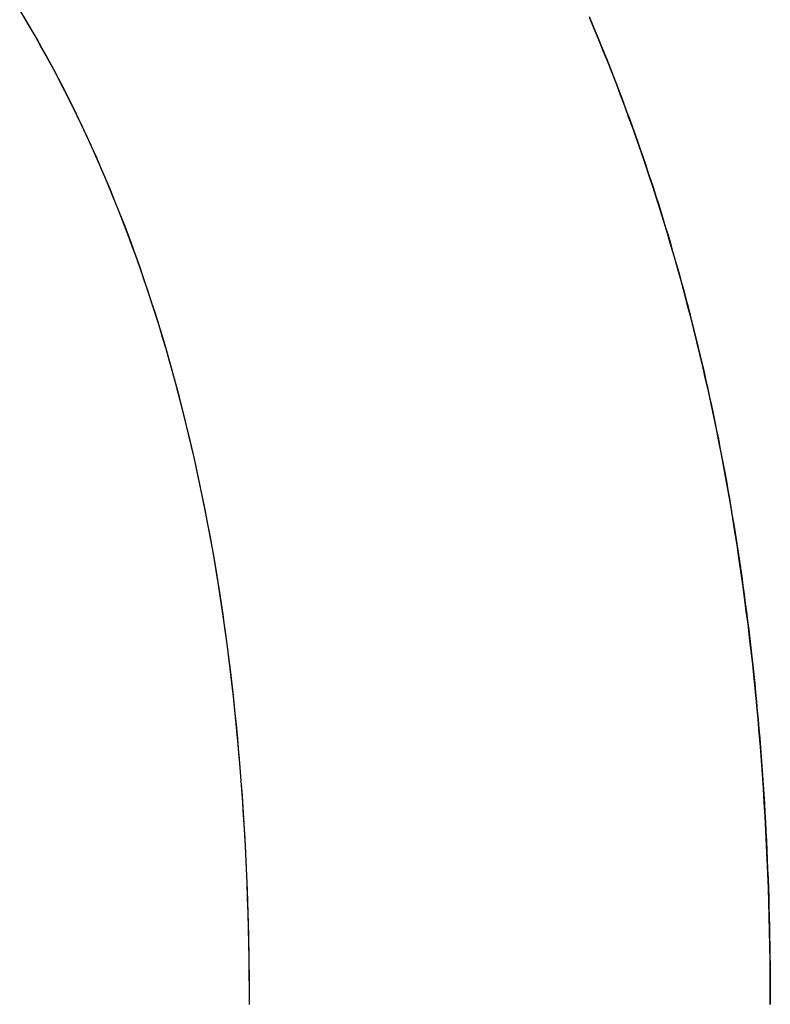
# Model space of a CAD drawing. Extents: x -3.81 to 3.81, y -1.89 to 1.9.
# Tile 87 of 149: x 0.01 to 0.0309, y 1.2152 to 1.2426. Entities that reach past the tile are written whole.
import ezdxf

# ---------------------------------------------------------------- set-up
doc = ezdxf.new("R2010")
doc.units = 0
doc.layers.get('0').update_dxf_attribs({"linetype": 'CONTINUOUS'})

# ---------------------------------------------------------------- blocks, each defined once
blk = doc.blocks.new('*U1')
for p, q in [((0.01637, 1.215173, 4.21), (0.01637, 1.215173, 4.2098)), ((0.01637, 1.215173, 4.21), (0.01637, 1.215173, 4.2098)), ((0.030856, 1.215173, 4.21), (0.030856, 1.215173, 4.2098)), ((0.030856, 1.215173, 4.21), (0.030856, 1.215173, 4.2098))]:
    blk.add_line(p, q)
for points in [[(0.01637, 1.21517, 4.21), (0.016369, 1.2156, 4.21), (0.016366, 1.21603, 4.21), (0.016361, 1.21645, 4.21), (0.016354, 1.21687, 4.21), (0.016345, 1.21729, 4.21), (0.016334, 1.21771, 4.21), (0.016321, 1.21813, 4.21), (0.016306, 1.21854, 4.21), (0.016289, 1.21895, 4.21), (0.01627, 1.21936, 4.21), (0.016249, 1.21977, 4.21), (0.016226, 1.22017, 4.21), (0.0162, 1.22058, 4.21), (0.016173, 1.22098, 4.21), (0.016144, 1.22138, 4.21), (0.016113, 1.22177, 4.21), (0.01608, 1.22217, 4.21), (0.016044, 1.22256, 4.21), (0.016007, 1.22295, 4.21), (0.015968, 1.22334, 4.21), (0.015927, 1.22373, 4.21), (0.015884, 1.22411, 4.21), (0.015838, 1.2245, 4.21), (0.015791, 1.22488, 4.21), (0.015742, 1.22526, 4.21), (0.01569, 1.22563, 4.21), (0.015637, 1.22601, 4.21), (0.015582, 1.22638, 4.21), (0.015525, 1.22675, 4.21), (0.015465, 1.22712, 4.21), (0.015404, 1.22748, 4.21), (0.015341, 1.22785, 4.21), (0.015275, 1.22821, 4.21), (0.015208, 1.22857, 4.21), (0.015138, 1.22893, 4.21), (0.015067, 1.22928, 4.21), (0.014994, 1.22964, 4.21), (0.014918, 1.22999, 4.21), (0.014841, 1.23034, 4.21), (0.014761, 1.23069, 4.21), (0.01468, 1.23103, 4.21), (0.014596, 1.23138, 4.21), (0.014511, 1.23172, 4.21), (0.014424, 1.23206, 4.21), (0.014334, 1.2324, 4.21), (0.014242, 1.23273, 4.21), (0.014149, 1.23306, 4.21), (0.014053, 1.2334, 4.21), (0.013956, 1.23372, 4.21), (0.013856, 1.23405, 4.21), (0.013755, 1.23438, 4.21), (0.013651, 1.2347, 4.21), (0.013546, 1.23502, 4.21), (0.013438, 1.23534, 4.21), (0.013328, 1.23566, 4.21), (0.013217, 1.23597, 4.21), (0.013103, 1.23628, 4.21), (0.012988, 1.23659, 4.21), (0.01287, 1.2369, 4.21), (0.01275, 1.23721, 4.21), (0.012629, 1.23751, 4.21), (0.012505, 1.23782, 4.21), (0.012379, 1.23812, 4.21), (0.012251, 1.23842, 4.21), (0.012122, 1.23871, 4.21), (0.01199, 1.23901, 4.21), (0.011856, 1.2393, 4.21), (0.01172, 1.23959, 4.21), (0.011583, 1.23988, 4.21), (0.011443, 1.24016, 4.21), (0.011301, 1.24045, 4.21), (0.011157, 1.24073, 4.21), (0.011011, 1.24101, 4.21), (0.010864, 1.24129, 4.21), (0.010714, 1.24156, 4.21), (0.010562, 1.24183, 4.21), (0.010408, 1.24211, 4.21), (0.010252, 1.24238, 4.21), (0.010094, 1.24264, 4.21)], [(0.01637, 1.21517, 4.2098), (0.016368, 1.21582, 4.2098), (0.016361, 1.21645, 4.2098), (0.01635, 1.21709, 4.2098), (0.016334, 1.21772, 4.2098), (0.016314, 1.21834, 4.2098), (0.016289, 1.21896, 4.2098), (0.016259, 1.21958, 4.2098), (0.016225, 1.22019, 4.2098), (0.016186, 1.22079, 4.2098), (0.016143, 1.22139, 4.2098), (0.016095, 1.22199, 4.2098), (0.016043, 1.22258, 4.2098), (0.015986, 1.22317, 4.2098), (0.015925, 1.22375, 4.2098), (0.015859, 1.22433, 4.2098), (0.015788, 1.2249, 4.2098), (0.015713, 1.22547, 4.2098), (0.015633, 1.22603, 4.2098), (0.015549, 1.22659, 4.2098), (0.015461, 1.22715, 4.2098), (0.015367, 1.2277, 4.2098), (0.01527, 1.22824, 4.2098), (0.015167, 1.22878, 4.2098), (0.01506, 1.22932, 4.2098), (0.014949, 1.22985, 4.2098), (0.014833, 1.23038, 4.2098), (0.014712, 1.2309, 4.2098), (0.014587, 1.23141, 4.2098), (0.014457, 1.23193, 4.2098), (0.014323, 1.23243, 4.2098), (0.014184, 1.23294, 4.2098), (0.014041, 1.23344, 4.2098), (0.013893, 1.23393, 4.2098), (0.013741, 1.23442, 4.2098), (0.013584, 1.2349, 4.2098), (0.013423, 1.23538, 4.2098), (0.013256, 1.23586, 4.2098), (0.013086, 1.23633, 4.2098), (0.012911, 1.2368, 4.2098), (0.012731, 1.23726, 4.2098), (0.012547, 1.23771, 4.2098), (0.012358, 1.23817, 4.2098), (0.012165, 1.23861, 4.2098), (0.011967, 1.23906, 4.2098), (0.011764, 1.23949, 4.2098), (0.011558, 1.23993, 4.2098), (0.011346, 1.24036, 4.2098), (0.01113, 1.24078, 4.2098), (0.010909, 1.2412, 4.2098), (0.010684, 1.24162, 4.2098), (0.010454, 1.24203, 4.2098), (0.01022, 1.24243, 4.2098), (0.009981, 1.24283, 4.2098)], [(0.01637, 1.21517, 4.2098), (0.016368, 1.21582, 4.2098), (0.016361, 1.21645, 4.2098), (0.01635, 1.21709, 4.2098), (0.016334, 1.21772, 4.2098), (0.016314, 1.21834, 4.2098), (0.016289, 1.21896, 4.2098), (0.016259, 1.21958, 4.2098), (0.016225, 1.22019, 4.2098), (0.016186, 1.22079, 4.2098), (0.016143, 1.22139, 4.2098), (0.016095, 1.22199, 4.2098), (0.016043, 1.22258, 4.2098), (0.015986, 1.22317, 4.2098), (0.015925, 1.22375, 4.2098), (0.015859, 1.22433, 4.2098), (0.015788, 1.2249, 4.2098), (0.015713, 1.22547, 4.2098), (0.015633, 1.22603, 4.2098), (0.015549, 1.22659, 4.2098), (0.015461, 1.22715, 4.2098), (0.015367, 1.2277, 4.2098), (0.01527, 1.22824, 4.2098), (0.015167, 1.22878, 4.2098), (0.01506, 1.22932, 4.2098), (0.014949, 1.22985, 4.2098), (0.014833, 1.23038, 4.2098), (0.014712, 1.2309, 4.2098), (0.014587, 1.23141, 4.2098), (0.014457, 1.23193, 4.2098), (0.014323, 1.23243, 4.2098), (0.014184, 1.23294, 4.2098), (0.014041, 1.23344, 4.2098), (0.013893, 1.23393, 4.2098), (0.013741, 1.23442, 4.2098), (0.013584, 1.2349, 4.2098), (0.013423, 1.23538, 4.2098), (0.013256, 1.23586, 4.2098), (0.013086, 1.23633, 4.2098), (0.012911, 1.2368, 4.2098), (0.012731, 1.23726, 4.2098), (0.012547, 1.23771, 4.2098), (0.012358, 1.23817, 4.2098), (0.012165, 1.23861, 4.2098), (0.011967, 1.23906, 4.2098), (0.011764, 1.23949, 4.2098), (0.011558, 1.23993, 4.2098), (0.011346, 1.24036, 4.2098), (0.01113, 1.24078, 4.2098), (0.010909, 1.2412, 4.2098), (0.010684, 1.24162, 4.2098), (0.010454, 1.24203, 4.2098), (0.01022, 1.24243, 4.2098), (0.009981, 1.24283, 4.2098)], [(0.01637, 1.21517, 4.21), (0.016369, 1.2156, 4.21), (0.016366, 1.21603, 4.21), (0.016361, 1.21645, 4.21), (0.016354, 1.21687, 4.21), (0.016345, 1.21729, 4.21), (0.016334, 1.21771, 4.21), (0.016321, 1.21813, 4.21), (0.016306, 1.21854, 4.21), (0.016289, 1.21895, 4.21), (0.01627, 1.21936, 4.21), (0.016249, 1.21977, 4.21), (0.016226, 1.22017, 4.21), (0.0162, 1.22058, 4.21), (0.016173, 1.22098, 4.21), (0.016144, 1.22138, 4.21), (0.016113, 1.22177, 4.21), (0.01608, 1.22217, 4.21), (0.016044, 1.22256, 4.21), (0.016007, 1.22295, 4.21), (0.015968, 1.22334, 4.21), (0.015927, 1.22373, 4.21), (0.015884, 1.22411, 4.21), (0.015838, 1.2245, 4.21), (0.015791, 1.22488, 4.21), (0.015742, 1.22526, 4.21), (0.01569, 1.22563, 4.21), (0.015637, 1.22601, 4.21), (0.015582, 1.22638, 4.21), (0.015525, 1.22675, 4.21), (0.015465, 1.22712, 4.21), (0.015404, 1.22748, 4.21), (0.015341, 1.22785, 4.21), (0.015275, 1.22821, 4.21), (0.015208, 1.22857, 4.21), (0.015138, 1.22893, 4.21), (0.015067, 1.22928, 4.21), (0.014994, 1.22964, 4.21), (0.014918, 1.22999, 4.21), (0.014841, 1.23034, 4.21), (0.014761, 1.23069, 4.21), (0.01468, 1.23103, 4.21), (0.014596, 1.23138, 4.21), (0.014511, 1.23172, 4.21), (0.014424, 1.23206, 4.21), (0.014334, 1.2324, 4.21), (0.014242, 1.23273, 4.21), (0.014149, 1.23306, 4.21), (0.014053, 1.2334, 4.21), (0.013956, 1.23372, 4.21), (0.013856, 1.23405, 4.21), (0.013755, 1.23438, 4.21), (0.013651, 1.2347, 4.21), (0.013546, 1.23502, 4.21), (0.013438, 1.23534, 4.21), (0.013328, 1.23566, 4.21), (0.013217, 1.23597, 4.21), (0.013103, 1.23628, 4.21), (0.012988, 1.23659, 4.21), (0.01287, 1.2369, 4.21), (0.01275, 1.23721, 4.21), (0.012629, 1.23751, 4.21), (0.012505, 1.23782, 4.21), (0.012379, 1.23812, 4.21), (0.012251, 1.23842, 4.21), (0.012122, 1.23871, 4.21), (0.01199, 1.23901, 4.21), (0.011856, 1.2393, 4.21), (0.01172, 1.23959, 4.21), (0.011583, 1.23988, 4.21), (0.011443, 1.24016, 4.21), (0.011301, 1.24045, 4.21), (0.011157, 1.24073, 4.21), (0.011011, 1.24101, 4.21), (0.010864, 1.24129, 4.21), (0.010714, 1.24156, 4.21), (0.010562, 1.24183, 4.21), (0.010408, 1.24211, 4.21), (0.010252, 1.24238, 4.21), (0.010094, 1.24264, 4.21)], [(0.025817, 1.24264, 4.21), (0.025902, 1.24244, 4.21), (0.025987, 1.24224, 4.21), (0.02607, 1.24204, 4.21), (0.026153, 1.24183, 4.21), (0.026235, 1.24163, 4.21), (0.026317, 1.24143, 4.21), (0.026398, 1.24122, 4.21), (0.026479, 1.24102, 4.21), (0.026558, 1.24081, 4.21), (0.026637, 1.24061, 4.21), (0.026716, 1.2404, 4.21), (0.026793, 1.24019, 4.21), (0.02687, 1.23998, 4.21), (0.026947, 1.23978, 4.21), (0.027023, 1.23957, 4.21), (0.027098, 1.23936, 4.21), (0.027172, 1.23915, 4.21), (0.027246, 1.23893, 4.21), (0.027319, 1.23872, 4.21), (0.027391, 1.23851, 4.21), (0.027463, 1.23829, 4.21), (0.027534, 1.23808, 4.21), (0.027605, 1.23787, 4.21), (0.027674, 1.23765, 4.21), (0.027743, 1.23743, 4.21), (0.027811, 1.23722, 4.21), (0.027878, 1.237, 4.21), (0.027945, 1.23678, 4.21), (0.028011, 1.23656, 4.21), (0.028076, 1.23634, 4.21), (0.02814, 1.23612, 4.21), (0.028203, 1.2359, 4.21), (0.028266, 1.23568, 4.21), (0.028328, 1.23546, 4.21), (0.02839, 1.23524, 4.21), (0.02845, 1.23502, 4.21), (0.02851, 1.23479, 4.21), (0.028569, 1.23457, 4.21), (0.028627, 1.23434, 4.21), (0.028685, 1.23412, 4.21), (0.028741, 1.23389, 4.21), (0.028798, 1.23367, 4.21), (0.028853, 1.23344, 4.21), (0.028907, 1.23321, 4.21), (0.028961, 1.23298, 4.21), (0.029014, 1.23275, 4.21), (0.029066, 1.23252, 4.21), (0.029118, 1.23229, 4.21), (0.029168, 1.23206, 4.21), (0.029219, 1.23183, 4.21), (0.029268, 1.2316, 4.21), (0.029316, 1.23137, 4.21), (0.029364, 1.23113, 4.21), (0.029411, 1.2309, 4.21), (0.029457, 1.23066, 4.21), (0.029503, 1.23043, 4.21), (0.029547, 1.23019, 4.21), (0.029591, 1.22996, 4.21), (0.029635, 1.22972, 4.21), (0.029677, 1.22948, 4.21), (0.029719, 1.22924, 4.21), (0.02976, 1.229, 4.21), (0.0298, 1.22876, 4.21), (0.02984, 1.22852, 4.21), (0.029878, 1.22828, 4.21), (0.029916, 1.22804, 4.21), (0.029953, 1.2278, 4.21), (0.02999, 1.22756, 4.21), (0.030026, 1.22731, 4.21), (0.030061, 1.22707, 4.21), (0.030095, 1.22682, 4.21), (0.030128, 1.22658, 4.21), (0.030161, 1.22633, 4.21), (0.030193, 1.22609, 4.21), (0.030224, 1.22584, 4.21), (0.030255, 1.22559, 4.21), (0.030284, 1.22534, 4.21), (0.030313, 1.22509, 4.21), (0.030341, 1.22484, 4.21), (0.030369, 1.22459, 4.21), (0.030395, 1.22434, 4.21), (0.030422, 1.22409, 4.21), (0.030447, 1.22384, 4.21), (0.030471, 1.22359, 4.21), (0.030495, 1.22333, 4.21), (0.030518, 1.22308, 4.21), (0.03054, 1.22283, 4.21), (0.030561, 1.22257, 4.21), (0.030582, 1.22231, 4.21), (0.030602, 1.22206, 4.21), (0.030621, 1.2218, 4.21), (0.03064, 1.22154, 4.21), (0.030657, 1.22128, 4.21), (0.030674, 1.22103, 4.21), (0.03069, 1.22077, 4.21), (0.030706, 1.22051, 4.21), (0.03072, 1.22025, 4.21), (0.030734, 1.21998, 4.21), (0.030747, 1.21972, 4.21), (0.03076, 1.21946, 4.21), (0.030772, 1.2192, 4.21), (0.030782, 1.21893, 4.21), (0.030793, 1.21867, 4.21), (0.030802, 1.2184, 4.21), (0.030811, 1.21814, 4.21), (0.030818, 1.21787, 4.21), (0.030826, 1.2176, 4.21), (0.030832, 1.21734, 4.21), (0.030838, 1.21707, 4.21), (0.030842, 1.2168, 4.21), (0.030847, 1.21653, 4.21), (0.03085, 1.21626, 4.21), (0.030853, 1.21599, 4.21), (0.030854, 1.21572, 4.21), (0.030856, 1.21545, 4.21), (0.030856, 1.21517, 4.21)], [(0.030856, 1.21517, 4.2098), (0.030855, 1.21558, 4.2098), (0.030853, 1.21599, 4.2098), (0.030848, 1.2164, 4.2098), (0.030842, 1.2168, 4.2098), (0.030835, 1.21721, 4.2098), (0.030825, 1.21761, 4.2098), (0.030814, 1.21801, 4.2098), (0.030802, 1.21841, 4.2098), (0.030787, 1.21881, 4.2098), (0.030771, 1.21921, 4.2098), (0.030753, 1.2196, 4.2098), (0.030734, 1.22, 4.2098), (0.030712, 1.22039, 4.2098), (0.030689, 1.22078, 4.2098), (0.030665, 1.22117, 4.2098), (0.030638, 1.22156, 4.2098), (0.03061, 1.22195, 4.2098), (0.030581, 1.22233, 4.2098), (0.030549, 1.22272, 4.2098), (0.030516, 1.2231, 4.2098), (0.030481, 1.22348, 4.2098), (0.030444, 1.22386, 4.2098), (0.030406, 1.22424, 4.2098), (0.030366, 1.22462, 4.2098), (0.030325, 1.22499, 4.2098), (0.030281, 1.22537, 4.2098), (0.030236, 1.22574, 4.2098), (0.030189, 1.22611, 4.2098), (0.030141, 1.22648, 4.2098), (0.030091, 1.22685, 4.2098), (0.030039, 1.22722, 4.2098), (0.029985, 1.22759, 4.2098), (0.02993, 1.22795, 4.2098), (0.029873, 1.22831, 4.2098), (0.029815, 1.22868, 4.2098), (0.029754, 1.22904, 4.2098), (0.029692, 1.2294, 4.2098), (0.029628, 1.22975, 4.2098), (0.029563, 1.23011, 4.2098), (0.029496, 1.23046, 4.2098), (0.029427, 1.23082, 4.2098), (0.029356, 1.23117, 4.2098), (0.029284, 1.23152, 4.2098), (0.02921, 1.23187, 4.2098), (0.029134, 1.23222, 4.2098), (0.029057, 1.23256, 4.2098), (0.028978, 1.23291, 4.2098), (0.028897, 1.23325, 4.2098), (0.028814, 1.2336, 4.2098), (0.02873, 1.23394, 4.2098), (0.028644, 1.23428, 4.2098), (0.028557, 1.23461, 4.2098), (0.028468, 1.23495, 4.2098), (0.028377, 1.23529, 4.2098), (0.028284, 1.23562, 4.2098), (0.02819, 1.23595, 4.2098), (0.028094, 1.23628, 4.2098), (0.027996, 1.23661, 4.2098), (0.027896, 1.23694, 4.2098), (0.027795, 1.23727, 4.2098), (0.027692, 1.23759, 4.2098), (0.027588, 1.23792, 4.2098), (0.027481, 1.23824, 4.2098), (0.027373, 1.23856, 4.2098), (0.027264, 1.23888, 4.2098), (0.027153, 1.2392, 4.2098), (0.02704, 1.23952, 4.2098), (0.026926, 1.23983, 4.2098), (0.026811, 1.24015, 4.2098), (0.026694, 1.24046, 4.2098), (0.026576, 1.24077, 4.2098), (0.026456, 1.24108, 4.2098), (0.026335, 1.24138, 4.2098), (0.026212, 1.24169, 4.2098), (0.026087, 1.242, 4.2098), (0.025961, 1.2423, 4.2098), (0.025834, 1.2426, 4.2098)], [(0.030856, 1.21517, 4.2098), (0.030855, 1.21558, 4.2098), (0.030853, 1.21599, 4.2098), (0.030848, 1.2164, 4.2098), (0.030842, 1.2168, 4.2098), (0.030835, 1.21721, 4.2098), (0.030825, 1.21761, 4.2098), (0.030814, 1.21801, 4.2098), (0.030802, 1.21841, 4.2098), (0.030787, 1.21881, 4.2098), (0.030771, 1.21921, 4.2098), (0.030753, 1.2196, 4.2098), (0.030734, 1.22, 4.2098), (0.030712, 1.22039, 4.2098), (0.030689, 1.22078, 4.2098), (0.030665, 1.22117, 4.2098), (0.030638, 1.22156, 4.2098), (0.03061, 1.22195, 4.2098), (0.030581, 1.22233, 4.2098), (0.030549, 1.22272, 4.2098), (0.030516, 1.2231, 4.2098), (0.030481, 1.22348, 4.2098), (0.030444, 1.22386, 4.2098), (0.030406, 1.22424, 4.2098), (0.030366, 1.22462, 4.2098), (0.030325, 1.22499, 4.2098), (0.030281, 1.22537, 4.2098), (0.030236, 1.22574, 4.2098), (0.030189, 1.22611, 4.2098), (0.030141, 1.22648, 4.2098), (0.030091, 1.22685, 4.2098), (0.030039, 1.22722, 4.2098), (0.029985, 1.22759, 4.2098), (0.02993, 1.22795, 4.2098), (0.029873, 1.22831, 4.2098), (0.029815, 1.22868, 4.2098), (0.029754, 1.22904, 4.2098), (0.029692, 1.2294, 4.2098), (0.029628, 1.22975, 4.2098), (0.029563, 1.23011, 4.2098), (0.029496, 1.23046, 4.2098), (0.029427, 1.23082, 4.2098), (0.029356, 1.23117, 4.2098), (0.029284, 1.23152, 4.2098), (0.02921, 1.23187, 4.2098), (0.029134, 1.23222, 4.2098), (0.029057, 1.23256, 4.2098), (0.028978, 1.23291, 4.2098), (0.028897, 1.23325, 4.2098), (0.028814, 1.2336, 4.2098), (0.02873, 1.23394, 4.2098), (0.028644, 1.23428, 4.2098), (0.028557, 1.23461, 4.2098), (0.028468, 1.23495, 4.2098), (0.028377, 1.23529, 4.2098), (0.028284, 1.23562, 4.2098), (0.02819, 1.23595, 4.2098), (0.028094, 1.23628, 4.2098), (0.027996, 1.23661, 4.2098), (0.027896, 1.23694, 4.2098), (0.027795, 1.23727, 4.2098), (0.027692, 1.23759, 4.2098), (0.027588, 1.23792, 4.2098), (0.027481, 1.23824, 4.2098), (0.027373, 1.23856, 4.2098), (0.027264, 1.23888, 4.2098), (0.027153, 1.2392, 4.2098), (0.02704, 1.23952, 4.2098), (0.026926, 1.23983, 4.2098), (0.026811, 1.24015, 4.2098), (0.026694, 1.24046, 4.2098), (0.026576, 1.24077, 4.2098), (0.026456, 1.24108, 4.2098), (0.026335, 1.24138, 4.2098), (0.026212, 1.24169, 4.2098), (0.026087, 1.242, 4.2098), (0.025961, 1.2423, 4.2098), (0.025834, 1.2426, 4.2098)], [(0.025817, 1.24264, 4.21), (0.025902, 1.24244, 4.21), (0.025987, 1.24224, 4.21), (0.02607, 1.24204, 4.21), (0.026153, 1.24183, 4.21), (0.026235, 1.24163, 4.21), (0.026317, 1.24143, 4.21), (0.026398, 1.24122, 4.21), (0.026479, 1.24102, 4.21), (0.026558, 1.24081, 4.21), (0.026637, 1.24061, 4.21), (0.026716, 1.2404, 4.21), (0.026793, 1.24019, 4.21), (0.02687, 1.23998, 4.21), (0.026947, 1.23978, 4.21), (0.027023, 1.23957, 4.21), (0.027098, 1.23936, 4.21), (0.027172, 1.23915, 4.21), (0.027246, 1.23893, 4.21), (0.027319, 1.23872, 4.21), (0.027391, 1.23851, 4.21), (0.027463, 1.23829, 4.21), (0.027534, 1.23808, 4.21), (0.027605, 1.23787, 4.21), (0.027674, 1.23765, 4.21), (0.027743, 1.23743, 4.21), (0.027811, 1.23722, 4.21), (0.027878, 1.237, 4.21), (0.027945, 1.23678, 4.21), (0.028011, 1.23656, 4.21), (0.028076, 1.23634, 4.21), (0.02814, 1.23612, 4.21), (0.028203, 1.2359, 4.21), (0.028266, 1.23568, 4.21), (0.028328, 1.23546, 4.21), (0.02839, 1.23524, 4.21), (0.02845, 1.23502, 4.21), (0.02851, 1.23479, 4.21), (0.028569, 1.23457, 4.21), (0.028627, 1.23434, 4.21), (0.028685, 1.23412, 4.21), (0.028741, 1.23389, 4.21), (0.028798, 1.23367, 4.21), (0.028853, 1.23344, 4.21), (0.028907, 1.23321, 4.21), (0.028961, 1.23298, 4.21), (0.029014, 1.23275, 4.21), (0.029066, 1.23252, 4.21), (0.029118, 1.23229, 4.21), (0.029168, 1.23206, 4.21), (0.029219, 1.23183, 4.21), (0.029268, 1.2316, 4.21), (0.029316, 1.23137, 4.21), (0.029364, 1.23113, 4.21), (0.029411, 1.2309, 4.21), (0.029457, 1.23066, 4.21), (0.029503, 1.23043, 4.21), (0.029547, 1.23019, 4.21), (0.029591, 1.22996, 4.21), (0.029635, 1.22972, 4.21), (0.029677, 1.22948, 4.21), (0.029719, 1.22924, 4.21), (0.02976, 1.229, 4.21), (0.0298, 1.22876, 4.21), (0.02984, 1.22852, 4.21), (0.029878, 1.22828, 4.21), (0.029916, 1.22804, 4.21), (0.029953, 1.2278, 4.21), (0.02999, 1.22756, 4.21), (0.030026, 1.22731, 4.21), (0.030061, 1.22707, 4.21), (0.030095, 1.22682, 4.21), (0.030128, 1.22658, 4.21), (0.030161, 1.22633, 4.21), (0.030193, 1.22609, 4.21), (0.030224, 1.22584, 4.21), (0.030255, 1.22559, 4.21), (0.030284, 1.22534, 4.21), (0.030313, 1.22509, 4.21), (0.030341, 1.22484, 4.21), (0.030369, 1.22459, 4.21), (0.030395, 1.22434, 4.21), (0.030422, 1.22409, 4.21), (0.030447, 1.22384, 4.21), (0.030471, 1.22359, 4.21), (0.030495, 1.22333, 4.21), (0.030518, 1.22308, 4.21), (0.03054, 1.22283, 4.21), (0.030561, 1.22257, 4.21), (0.030582, 1.22231, 4.21), (0.030602, 1.22206, 4.21), (0.030621, 1.2218, 4.21), (0.03064, 1.22154, 4.21), (0.030657, 1.22128, 4.21), (0.030674, 1.22103, 4.21), (0.03069, 1.22077, 4.21), (0.030706, 1.22051, 4.21), (0.03072, 1.22025, 4.21), (0.030734, 1.21998, 4.21), (0.030747, 1.21972, 4.21), (0.03076, 1.21946, 4.21), (0.030772, 1.2192, 4.21), (0.030782, 1.21893, 4.21), (0.030793, 1.21867, 4.21), (0.030802, 1.2184, 4.21), (0.030811, 1.21814, 4.21), (0.030818, 1.21787, 4.21), (0.030826, 1.2176, 4.21), (0.030832, 1.21734, 4.21), (0.030838, 1.21707, 4.21), (0.030842, 1.2168, 4.21), (0.030847, 1.21653, 4.21), (0.03085, 1.21626, 4.21), (0.030853, 1.21599, 4.21), (0.030854, 1.21572, 4.21), (0.030856, 1.21545, 4.21), (0.030856, 1.21517, 4.21)]]:
    blk.add_polyline3d(points)

msp = doc.modelspace()

# ---------------------------------------------------------------- block references
msp.add_blockref('*U1', (0, 0))

doc.saveas('drawing.dxf')
